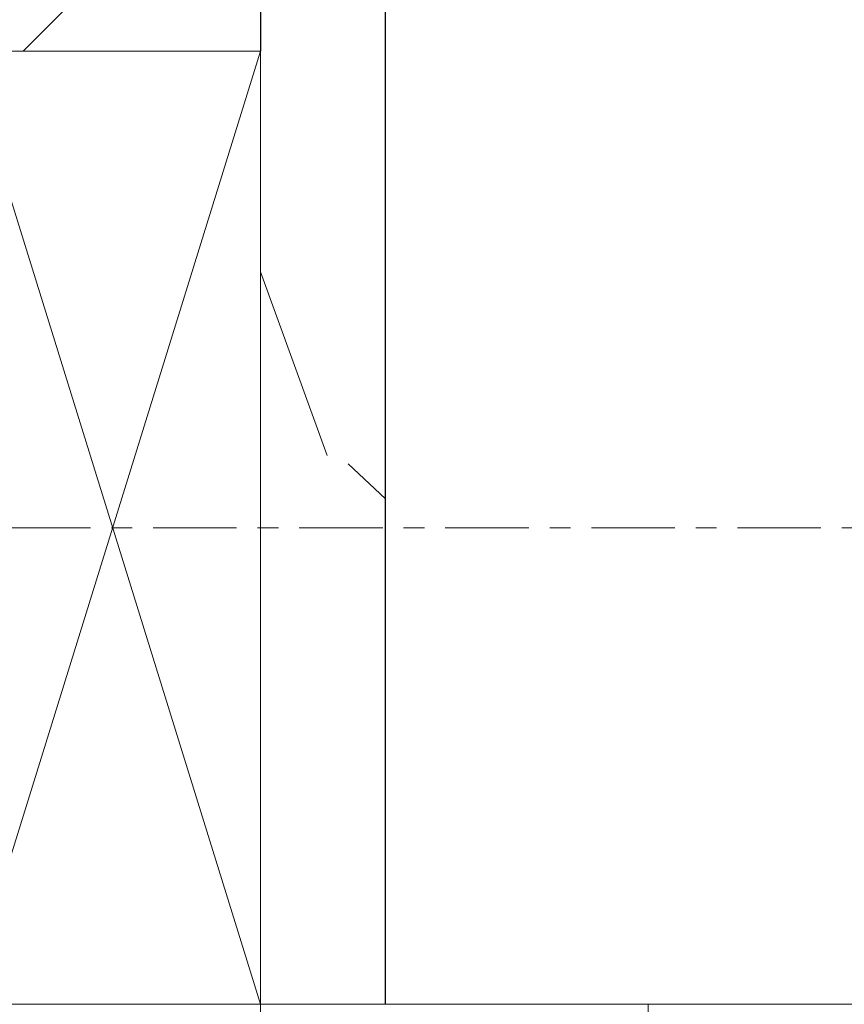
# Model space of a CAD drawing. Header units: millimetres. Extents: x -21522 to 71342, y -39668 to 2056.
# Tile 56 of 256: x -3028 to -2902, y -33032 to -32882. Entities that reach past the tile are written whole.
import ezdxf

# ---------------------------------------------------------------- set-up
doc = ezdxf.new("R2010")
doc.units = ezdxf.units.MM
doc.linetypes.add('Ligne de quadrillage', pattern=[22.225, 12.7, -3.175, 3.175, -3.175])
for name, color, linetype, lineweight in [('A-DETL-GENF', 92, 'Continuous', 13), ('A-GLAZ', 151, 'Continuous', 13), ('A-WALL-PATT', 111, 'Continuous', 13), ('I-WALL', 2, 'Continuous', 13), ('S-GRID', 1, 'Continuous', 9)]:
    doc.layers.add(name, color=color, linetype=linetype, lineweight=lineweight)
pattern_1 = [(45, (0, 0), (-112.2532, 112.2532), []), (45, (39.69, 0), (0, 224.5064), []), (45, (-39.69, 0), (0, 224.5064), [])]

# ---------------------------------------------------------------- blocks, each defined once
blk = doc.blocks.new('Menuiserie Alu - 1V _ 1fixe - 300x180cm - Bavettes Alu-8180674-00_RDC_50e Copie 1 - Dépendante 1')
at = {"layer": 'A-GLAZ', "color": 30}
for p, q in [((-1500, -77.5), (-1500, -32.5)), ((-1500, -32.5), (-1441, -32.5)), ((-1441, -32.5), (188.5, -32.5)), ((-1441, -32.5), (-1441, -44.5))]:
    blk.add_line(p, q, dxfattribs=at)
blk = doc.blocks.new('STR_RECTANGLE - Croix 45x145-7696953-00_RDC_50e Copie 1 - Dépendante 1')
at = {"layer": 'A-DETL-GENF'}
for p, q in [((22.5, 72.5), (-22.5, 72.5)), ((-22.5, 72.5), (22.5, 72.5)), ((-22.5, 72.5), (22.5, -72.5)), ((-22.5, -72.5), (22.5, 72.5)), ((22.5, -72.5), (22.5, 72.5)), ((22.5, 72.5), (22.5, -72.5)), ((-22.5, -72.5), (22.5, -72.5)), ((22.5, -72.5), (-22.5, -72.5))]:
    blk.add_line(p, q, dxfattribs=at)

msp = doc.modelspace()

# ---------------------------------------------------------------- hatches: boundary and pattern name
at = {"layer": 'A-WALL-PATT'}
h = msp.add_hatch(dxfattribs=at)
h.set_pattern_fill('FP_52', color=30, style=0, pattern_type=2)
h.set_pattern_definition([(108.435, (54.145, 0), (-208.24995, 416.49993), [79.025, -579.519]), (139.399, (29.155, 74.97), (-1249.505702, 1041.243719), [38.399, -1881.572]), (136.848, (208.25, 99.96), (-3123.769422, 2915.4788923), [91.346, -4475.934]), (109.983, (141.61, 162.435), (-624.746965, 1666.001328), [48.75, -2388.754]), (90, (124.95, 0), (-208.25, 208.25), [41.65, -166.6]), (118.443, (124.95, 41.65), (1457.75313, -2707.248388), [113.682, -5570.435]), (84.289, (70.805, 141.61), (-208.263648, -1874.248384), [41.858, -2051.029]), (129.806, (74.97, 183.26), (833.0069, -1041.243191), [32.53, -1593.955])])
h.paths.add_polyline_path([(-2972.15, -33031.62), (-2972.15, -32788.62), (-2991.15, -32788.62), (-2991.15, -33031.62)])
h = msp.add_hatch(dxfattribs=at)
h.set_pattern_fill('FP_1', color=30, style=0, pattern_type=2)
h.set_pattern_definition(pattern_1)
h.paths.add_polyline_path([(-2991.15, -32886.62), (-2991.15, -32871.62), (-4324.01, -32871.62), (-4339.01, -32886.62), (-3036.15, -32886.62)])
h.paths.add_polyline_path([(7673.13, -32886.62), (8384.63, -32886.62), (8384.63, -32871.62), (7349.69, -32871.62), (7349.78, -32886.55), (7556.79, -32886.62)])
h.paths.add_polyline_path([(13159.73, -32886.62), (13159.73, -32871.62), (10828.97, -32871.62), (10829.02, -32886.55), (13147.34, -32886.62)])
h.paths.add_polyline_path([(8.85, -32886.62), (905.48, -32886.62), (905.48, -32871.62), (8.85, -32871.62)])
h.paths.add_polyline_path([(7251.99, -32886.62), (7287.69, -32886.62), (7287.69, -32871.62), (7251.99, -32871.62)])
h.paths.add_polyline_path([(3905.48, -32886.62), (5394.29, -32886.62), (5394.29, -32871.62), (3905.48, -32871.62)])
h.paths.add_polyline_path([(9655.63, -32886.62), (9655.63, -32871.62), (8429.63, -32871.62), (8429.63, -32886.62), (9497.87, -32886.62)])
h.paths.add_polyline_path([(5456.29, -32886.62), (5491.99, -32886.62), (5491.99, -32871.62), (5456.29, -32871.62)])
h.paths.add_polyline_path([(9828.4, -32886.55), (9828.97, -32886.55), (9828.97, -32871.62), (9700.63, -32871.62), (9700.69, -32886.55), (9738.97, -32886.55)])
h = msp.add_hatch(dxfattribs=at)
h.set_pattern_fill('FP_1', color=30, style=0, pattern_type=2)
h.set_pattern_definition(pattern_1)
h.paths.add_polyline_path([(9759.97, -33091.62), (9759.97, -33076.62), (9827.47, -33076.62), (9827.47, -33075.62), (9828.97, -33075.62), (9828.97, -33031.62), (7320.99, -33031.62), (7320.99, -33091.62), (9725.96, -33091.62)])
h.paths.add_polyline_path([(10897.97, -33091.62), (13364.73, -33091.62), (13364.73, -33031.62), (10828.97, -33031.62), (10828.97, -33075.62), (10830.47, -33075.62), (10830.47, -33076.62), (10897.97, -33076.62)])
h.paths.add_polyline_path([(3974.48, -33091.62), (5422.99, -33091.62), (5422.99, -33031.62), (3905.48, -33031.62), (3905.48, -33075.62), (3906.98, -33075.62), (3906.98, -33076.62), (3974.48, -33076.62)])
h.paths.add_polyline_path([(77.85, -33091.62), (836.48, -33091.62), (836.48, -33076.62), (903.98, -33076.62), (903.98, -33075.62), (905.48, -33075.62), (905.48, -33031.62), (8.85, -33031.62), (8.85, -33075.62), (10.35, -33075.62), (10.35, -33076.62), (77.85, -33076.62)])
h.paths.add_polyline_path([(-3275.3, -33091.62), (-3060.15, -33091.62), (-3060.15, -33076.62), (-2992.65, -33076.62), (-2992.65, -33075.62), (-2991.15, -33075.62), (-2991.15, -33031.62), (-4484.01, -33031.62), (-4544.01, -33091.62), (-4187.67, -33091.62)])

# ---------------------------------------------------------------- linework, layer by layer
at = {"layer": 'I-WALL', "color": 20, "lineweight": 25}
for p, q in [((-2991.15, -32788.62), (-2991.15, -32886.62)), ((-2972.15, -33031.62), (-2972.15, -32788.62))]:
    msp.add_line(p, q, dxfattribs=at)
at = {"layer": 'S-GRID', "linetype": 'Ligne de quadrillage'}
msp.add_line((24853.15, -32959.12), (-13724.02, -32959.12), dxfattribs=at)

# ---------------------------------------------------------------- block references
at = {"layer": 'A-DETL-GENF'}
msp.add_blockref('STR_RECTANGLE - Croix 45x145-7696953-00_RDC_50e Copie 1 - Dépendante 1', (-3013.65, -32959.12), dxfattribs=at)
at = {"layer": 'A-GLAZ', "color": 30}
msp.add_blockref('Menuiserie Alu - 1V _ 1fixe - 300x180cm - Bavettes Alu-8180674-00_RDC_50e Copie 1 - Dépendante 1', (-1491.15, -32999.12), dxfattribs=at)

doc.saveas('drawing.dxf')
